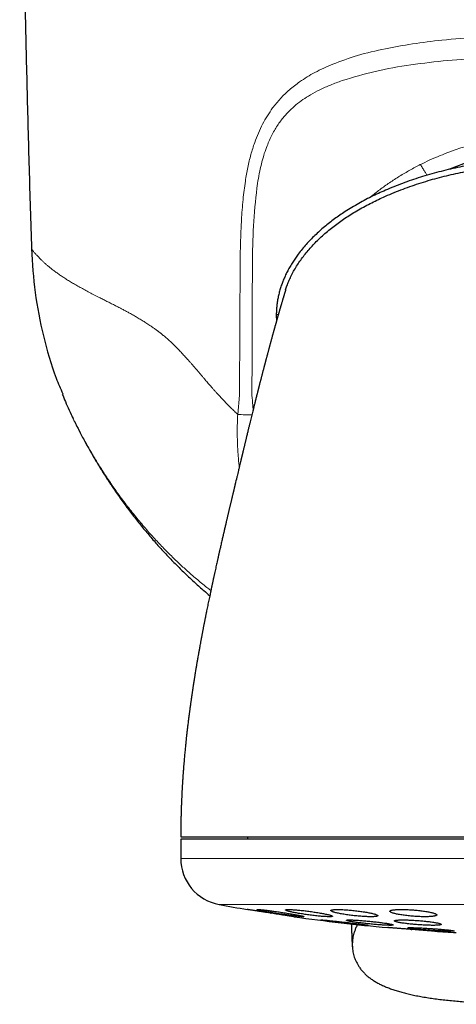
# Model space of a CAD drawing. Header units: millimetres. Extents: x 8 to 775, y 12 to 733.
# Tile 21 of 74: x 416 to 434, y 293 to 335. Entities that reach past the tile are written whole.
import ezdxf

# ---------------------------------------------------------------- set-up
doc = ezdxf.new("R2010")
doc.units = ezdxf.units.MM

msp = doc.modelspace()

# ---------------------------------------------------------------- linework, layer by layer
at = {"color": 252, "linetype": 'Continuous', "lineweight": 0}
for p, q in [((425.18, 318.861), (425.207, 324.656)), ((426.749, 322.298), (426.835, 322.297)), ((425.105, 318.041), (425.18, 318.861)), ((418.085, 317.861), (418.102, 317.828)), ((422.675, 299.106), (454.675, 299.106)), ((424.314, 297.139), (438.675, 297.139))]:
    msp.add_line(p, q, dxfattribs=at)
at = {"color": 7, "linetype": 'Continuous', "lineweight": 30}
for p, q in [((426.749, 322.298), (426.751, 321.999)), ((422.675, 299.932), (422.675, 299.106)), ((454.675, 299.932), (422.675, 299.932)), ((425.525, 300.032), (425.525, 299.932)), ((426.5, 296.776), (426.532, 296.771)), ((428.651, 296.482), (428.651, 296.482)), ((431.786, 296.443), (431.785, 296.443)), ((432.5, 296.079), (432.532, 296.076))]:
    msp.add_line(p, q, dxfattribs=at)
for centre, radius, start, end in [((438.807, 317.842), 11.628, 64.2094, 113.6576), ((424.675, 299.106), 2, 180, 259.6013), ((438.675, 375.396), 79.564, 259.60133, 260.47734), ((438.675, 375.396), 79.564, 261.9336, 264.83484), ((438.675, 375.396), 79.564, 266.27849, 266.93802)]:
    msp.add_arc(centre, radius, start, end, dxfattribs=at)
for points, knots in [([(415.807, 356.342), (415.809, 355.176), (415.812, 352.843), (415.833, 349.344), (415.865, 345.845), (415.91, 342.345), (415.966, 338.867), (416.035, 335.41), (416.114, 331.974), (416.205, 328.538), (416.275, 326.247), (416.311, 325.102)], [0, 0, 0, 0, 0.1119894, 0.223983, 0.3359802, 0.4479803, 0.5599826, 0.6699864, 0.779991, 0.8899957, 1, 1, 1, 1]), ([(438.645, 328.994), (438.505, 328.993), (438.227, 328.992), (437.811, 328.979), (437.397, 328.958), (436.984, 328.929), (436.576, 328.892), (436.172, 328.847), (435.773, 328.795), (435.375, 328.735), (434.976, 328.666), (434.577, 328.589), (434.177, 328.502), (433.778, 328.406), (433.382, 328.3), (432.991, 328.186), (432.606, 328.062), (432.228, 327.93), (431.855, 327.788), (431.505, 327.644), (431.177, 327.5), (430.87, 327.356), (430.567, 327.204), (430.267, 327.042), (429.971, 326.87), (429.7, 326.701), (429.453, 326.537), (429.231, 326.379), (429.014, 326.214), (428.801, 326.042), (428.594, 325.861), (428.394, 325.676), (428.204, 325.485), (428.023, 325.29), (427.85, 325.088), (427.698, 324.893), (427.563, 324.707), (427.447, 324.532), (427.336, 324.35), (427.236, 324.169), (427.146, 323.987), (427.066, 323.807), (426.994, 323.624), (426.931, 323.44), (426.877, 323.252), (426.831, 323.063), (426.795, 322.872), (426.77, 322.68), (426.753, 322.488), (426.75, 322.361), (426.749, 322.298)], [0, 0, 0, 0, 0.027703, 0.0553, 0.082811, 0.110259, 0.137663, 0.164555, 0.191443, 0.218343, 0.245275, 0.272748, 0.300293, 0.327941, 0.355686, 0.383452, 0.410665, 0.437829, 0.464962, 0.492081, 0.515101, 0.538152, 0.561255, 0.584434, 0.607715, 0.631118, 0.649552, 0.667995, 0.686424, 0.704866, 0.723348, 0.741896, 0.759679, 0.777449, 0.795165, 0.812867, 0.826794, 0.840767, 0.854817, 0.868985, 0.882009, 0.895098, 0.908135, 0.921134, 0.934147, 0.947234, 0.960405, 0.973623, 0.986814, 1, 1, 1, 1]), ([(427.148, 323.351), (427.166, 323.407), (427.206, 323.532), (427.28, 323.722), (427.374, 323.93), (427.484, 324.144), (427.612, 324.361), (427.751, 324.573), (427.901, 324.778), (428.06, 324.978), (428.228, 325.172), (428.411, 325.366), (428.608, 325.56), (428.821, 325.753), (429.04, 325.939), (429.267, 326.116), (429.5, 326.286), (429.738, 326.449), (429.99, 326.61), (430.256, 326.768), (430.535, 326.923), (430.819, 327.071), (431.107, 327.211), (431.425, 327.356), (431.774, 327.505), (432.154, 327.654), (432.538, 327.792), (432.926, 327.921), (433.317, 328.039), (433.709, 328.147), (434.103, 328.245), (434.5, 328.334), (434.919, 328.418), (435.361, 328.496), (435.825, 328.566), (436.291, 328.626), (436.76, 328.674), (437.231, 328.712), (437.702, 328.739), (438.174, 328.756), (438.488, 328.758), (438.645, 328.759)], [0, 0, 0, 0, 0.013134, 0.029242, 0.045472, 0.064119, 0.082869, 0.101721, 0.120665, 0.139683, 0.15875, 0.177834, 0.199195, 0.220554, 0.241926, 0.263326, 0.284763, 0.306243, 0.327768, 0.351496, 0.375272, 0.399087, 0.422927, 0.446777, 0.477125, 0.507483, 0.537874, 0.568321, 0.598843, 0.628912, 0.659088, 0.689386, 0.719819, 0.754571, 0.789476, 0.824497, 0.859596, 0.894735, 0.929874, 0.964976, 1, 1, 1, 1]), ([(416.311, 325.102), (416.349, 324.479), (416.425, 323.229), (416.797, 321.384), (417.2, 319.937), (417.546, 319.14), (417.643, 318.918)], [0, 0, 0, 0, 0.294211, 0.59003, 0.88585, 1, 1, 1, 1]), ([(427.147, 323.351), (427.147, 323.351), (427.146, 323.349), (427.145, 323.345), (427.144, 323.34), (427.142, 323.334), (427.139, 323.327), (427.137, 323.319), (427.134, 323.309), (427.131, 323.299), (427.127, 323.288), (427.124, 323.278), (427.121, 323.268), (427.118, 323.258), (427.115, 323.249), (427.113, 323.24), (427.11, 323.232), (427.108, 323.224), (427.105, 323.217), (427.103, 323.207), (427.099, 323.196), (427.094, 323.18), (427.089, 323.162), (427.083, 323.143), (427.077, 323.123), (427.071, 323.104), (427.066, 323.085), (427.06, 323.065), (427.053, 323.044), (427.046, 323.019), (427.038, 322.992), (427.029, 322.963), (427.02, 322.932), (427.008, 322.893), (426.995, 322.846), (426.982, 322.803), (426.973, 322.772), (426.968, 322.755), (426.963, 322.739), (426.959, 322.724), (426.955, 322.71), (426.95, 322.696), (426.946, 322.681), (426.941, 322.663), (426.935, 322.645), (426.929, 322.624), (426.923, 322.602), (426.916, 322.579), (426.91, 322.556), (426.903, 322.533), (426.896, 322.508), (426.888, 322.482), (426.881, 322.456), (426.873, 322.429), (426.866, 322.404), (426.859, 322.38), (426.852, 322.356), (426.844, 322.33), (426.835, 322.298), (426.825, 322.261), (426.813, 322.219), (426.801, 322.179), (426.791, 322.142), (426.781, 322.107), (426.771, 322.072), (426.761, 322.036), (426.752, 322.003), (426.744, 321.975), (426.737, 321.95), (426.73, 321.926), (426.723, 321.9), (426.714, 321.869), (426.704, 321.835), (426.694, 321.799), (426.685, 321.766), (426.676, 321.734), (426.667, 321.701), (426.657, 321.664), (426.646, 321.627), (426.636, 321.589), (426.626, 321.553), (426.616, 321.518), (426.607, 321.484), (426.598, 321.452), (426.589, 321.419), (426.579, 321.384), (426.569, 321.345), (426.558, 321.304), (426.547, 321.263), (426.536, 321.224), (426.526, 321.188), (426.517, 321.154), (426.508, 321.122), (426.5, 321.092), (426.492, 321.062), (426.483, 321.029), (426.473, 320.994), (426.464, 320.958), (426.454, 320.923), (426.444, 320.887), (426.433, 320.844), (426.42, 320.794), (426.405, 320.739), (426.391, 320.688), (426.379, 320.642), (426.367, 320.6), (426.357, 320.559), (426.345, 320.516), (426.333, 320.471), (426.321, 320.425), (426.311, 320.386), (426.302, 320.353), (426.294, 320.324), (426.286, 320.294), (426.278, 320.263), (426.27, 320.233), (426.263, 320.207), (426.257, 320.183), (426.251, 320.16), (426.245, 320.135), (426.237, 320.107), (426.229, 320.075), (426.22, 320.042), (426.211, 320.007), (426.202, 319.971), (426.192, 319.932), (426.18, 319.89), (426.168, 319.843), (426.156, 319.794), (426.144, 319.748), (426.132, 319.705), (426.122, 319.663), (426.11, 319.618), (426.098, 319.57), (426.085, 319.521), (426.072, 319.472), (426.059, 319.421), (426.046, 319.37), (426.035, 319.326), (426.025, 319.289), (426.017, 319.258), (426.009, 319.224), (426, 319.188), (425.99, 319.151), (425.982, 319.117), (425.974, 319.089), (425.968, 319.065), (425.962, 319.041), (425.955, 319.014), (425.946, 318.978), (425.935, 318.935), (425.923, 318.887), (425.911, 318.84), (425.9, 318.796), (425.889, 318.75), (425.877, 318.705), (425.866, 318.659), (425.855, 318.617), (425.846, 318.578), (425.836, 318.541), (425.827, 318.502), (425.817, 318.464), (425.808, 318.429), (425.801, 318.401), (425.795, 318.374), (425.78, 318.316), (425.76, 318.233), (425.732, 318.12), (425.704, 318.008), (425.676, 317.894), (425.647, 317.777), (425.624, 317.681), (425.603, 317.596), (425.587, 317.531), (425.571, 317.466), (425.556, 317.4), (425.539, 317.332), (425.522, 317.26), (425.503, 317.182), (425.486, 317.113), (425.471, 317.049), (425.458, 316.994), (425.445, 316.942), (425.432, 316.889), (425.418, 316.829), (425.405, 316.773), (425.392, 316.72), (425.382, 316.678), (425.372, 316.638), (425.362, 316.595), (425.351, 316.55), (425.342, 316.512), (425.335, 316.482), (425.329, 316.458), (425.323, 316.432), (425.316, 316.404), (425.31, 316.377), (425.303, 316.35), (425.297, 316.322), (425.289, 316.291), (425.282, 316.26), (425.275, 316.232), (425.268, 316.204), (425.261, 316.174), (425.254, 316.143), (425.247, 316.114), (425.24, 316.085), (425.232, 316.054), (425.218, 315.993), (425.196, 315.903), (425.167, 315.78), (425.136, 315.652), (425.106, 315.526), (425.076, 315.402), (425.046, 315.277), (425.023, 315.182), (425.009, 315.12), (425.001, 315.09), (424.995, 315.061), (424.988, 315.035), (424.982, 315.009), (424.975, 314.979), (424.968, 314.949), (424.961, 314.92), (424.954, 314.891), (424.946, 314.86), (424.939, 314.828), (424.932, 314.799), (424.925, 314.769), (424.918, 314.74), (424.911, 314.712), (424.906, 314.691), (424.902, 314.672), (424.894, 314.642), (424.885, 314.602), (424.873, 314.551), (424.861, 314.503), (424.85, 314.454), (424.838, 314.404), (424.826, 314.355), (424.813, 314.299), (424.8, 314.245), (424.786, 314.185), (424.772, 314.127), (424.758, 314.068), (424.745, 314.01), (424.731, 313.951), (424.717, 313.891), (424.704, 313.837), (424.692, 313.786), (424.681, 313.739), (424.67, 313.692), (424.659, 313.647), (424.649, 313.602), (424.638, 313.555), (424.624, 313.496), (424.609, 313.431), (424.591, 313.354), (424.573, 313.278), (424.555, 313.201), (424.539, 313.133), (424.525, 313.073), (424.514, 313.023), (424.502, 312.972), (424.49, 312.919), (424.478, 312.869), (424.464, 312.809), (424.447, 312.735), (424.426, 312.644), (424.405, 312.549), (424.383, 312.456), (424.364, 312.37), (424.347, 312.298), (424.333, 312.233), (424.319, 312.172), (424.304, 312.108), (424.29, 312.043), (424.276, 311.984), (424.264, 311.931), (424.254, 311.885), (424.245, 311.843), (424.236, 311.802), (424.213, 311.7), (424.177, 311.537), (424.141, 311.374), (424.118, 311.271), (424.109, 311.227), (424.099, 311.185), (424.09, 311.142), (424.08, 311.095), (424.069, 311.047), (424.059, 310.998), (424.048, 310.949), (424.036, 310.895), (424.024, 310.837), (424.011, 310.776), (423.997, 310.712), (423.984, 310.649), (423.971, 310.59), (423.96, 310.539), (423.951, 310.493), (423.942, 310.45), (423.932, 310.406), (423.917, 310.333), (423.896, 310.236), (423.872, 310.117), (423.848, 310.001), (423.824, 309.886), (423.801, 309.772), (423.78, 309.667), (423.763, 309.587), (423.751, 309.526), (423.741, 309.475), (423.73, 309.418), (423.718, 309.36), (423.707, 309.305), (423.697, 309.253), (423.687, 309.202), (423.676, 309.147), (423.664, 309.086), (423.651, 309.018), (423.637, 308.949), (423.625, 308.882), (423.614, 308.825), (423.605, 308.779), (423.597, 308.737), (423.588, 308.691), (423.578, 308.638), (423.567, 308.581), (423.555, 308.516), (423.542, 308.446), (423.529, 308.374), (423.516, 308.307), (423.502, 308.227), (423.481, 308.114), (423.456, 307.974), (423.43, 307.829), (423.405, 307.686), (423.38, 307.54), (423.354, 307.39), (423.333, 307.268), (423.317, 307.168), (423.303, 307.084), (423.288, 306.995), (423.276, 306.917), (423.266, 306.855), (423.259, 306.811), (423.252, 306.772), (423.247, 306.74), (423.243, 306.711), (423.238, 306.684), (423.234, 306.656), (423.229, 306.625), (423.224, 306.589), (423.217, 306.549), (423.21, 306.503), (423.203, 306.457), (423.196, 306.414), (423.191, 306.381), (423.187, 306.353), (423.183, 306.327), (423.179, 306.299), (423.174, 306.267), (423.169, 306.23), (423.162, 306.188), (423.155, 306.141), (423.148, 306.092), (423.141, 306.044), (423.135, 306.001), (423.13, 305.968), (423.127, 305.943), (423.123, 305.921), (423.12, 305.898), (423.117, 305.873), (423.111, 305.836), (423.104, 305.785), (423.095, 305.718), (423.084, 305.643), (423.073, 305.559), (423.063, 305.486), (423.055, 305.426), (423.049, 305.379), (423.042, 305.331), (423.036, 305.283), (423.03, 305.237), (423.025, 305.198), (423.021, 305.168), (423.018, 305.145), (423.015, 305.123), (423.012, 305.098), (423.008, 305.066), (423.003, 305.028), (422.996, 304.966), (422.986, 304.885), (422.974, 304.789), (422.963, 304.7), (422.954, 304.619), (422.945, 304.538), (422.936, 304.46), (422.927, 304.385), (422.92, 304.318), (422.913, 304.259), (422.908, 304.206), (422.902, 304.155), (422.896, 304.097), (422.889, 304.029), (422.881, 303.949), (422.872, 303.859), (422.862, 303.76), (422.852, 303.651), (422.841, 303.538), (422.83, 303.42), (422.82, 303.299), (422.811, 303.195), (422.804, 303.112), (422.799, 303.055), (422.795, 303.004), (422.792, 302.961), (422.789, 302.917), (422.786, 302.876), (422.782, 302.827), (422.778, 302.771), (422.773, 302.706), (422.768, 302.64), (422.764, 302.579), (422.76, 302.523), (422.757, 302.476), (422.755, 302.436), (422.752, 302.399), (422.75, 302.358), (422.747, 302.309), (422.743, 302.253), (422.739, 302.188), (422.735, 302.116), (422.73, 302.026), (422.724, 301.916), (422.718, 301.783), (422.711, 301.636), (422.704, 301.476), (422.698, 301.301), (422.692, 301.116), (422.686, 300.921), (422.682, 300.717), (422.678, 300.5), (422.676, 300.271), (422.676, 300.113), (422.675, 300.032)], [0, 0, 0, 0, 0.006411, 0.012546, 0.018408, 0.023997, 0.029315, 0.034366, 0.039976, 0.045219, 0.050095, 0.054609, 0.058334, 0.061772, 0.064924, 0.067793, 0.070378, 0.07268, 0.074701, 0.076449, 0.080008, 0.083867, 0.088024, 0.092478, 0.096882, 0.100914, 0.104576, 0.10823, 0.112265, 0.116677, 0.121466, 0.126468, 0.131503, 0.136569, 0.144437, 0.15241, 0.154893, 0.157189, 0.159283, 0.161176, 0.16294, 0.16471, 0.166678, 0.168843, 0.171201, 0.173554, 0.176456, 0.179154, 0.181649, 0.184299, 0.187083, 0.19, 0.193012, 0.195883, 0.198573, 0.201085, 0.203488, 0.206112, 0.208999, 0.213096, 0.217202, 0.221274, 0.224422, 0.227634, 0.23091, 0.234225, 0.237332, 0.239582, 0.241665, 0.243701, 0.245905, 0.248281, 0.251519, 0.254519, 0.257146, 0.259549, 0.262197, 0.2651, 0.268154, 0.271028, 0.273856, 0.276489, 0.278945, 0.281329, 0.283685, 0.286231, 0.289018, 0.292034, 0.294923, 0.297678, 0.30021, 0.302494, 0.304719, 0.306626, 0.308567, 0.310737, 0.313276, 0.315529, 0.31786, 0.320157, 0.322403, 0.32616, 0.329587, 0.332751, 0.335706, 0.338095, 0.340506, 0.343052, 0.345846, 0.348582, 0.351135, 0.352702, 0.354375, 0.356152, 0.357995, 0.359685, 0.36119, 0.36251, 0.363736, 0.365067, 0.366655, 0.368496, 0.370382, 0.372135, 0.374245, 0.376311, 0.378381, 0.381153, 0.383789, 0.386242, 0.388491, 0.390564, 0.392822, 0.395447, 0.398015, 0.400391, 0.402932, 0.405622, 0.408148, 0.409563, 0.411085, 0.412744, 0.414538, 0.41643, 0.418114, 0.41945, 0.420541, 0.421595, 0.422873, 0.424376, 0.426805, 0.429028, 0.43115, 0.433371, 0.435292, 0.437458, 0.439679, 0.441621, 0.443279, 0.444899, 0.446685, 0.448624, 0.450045, 0.451288, 0.452393, 0.453676, 0.458973, 0.463401, 0.468461, 0.473515, 0.477939, 0.483229, 0.485634, 0.488392, 0.491301, 0.493641, 0.496425, 0.499581, 0.502349, 0.505684, 0.507867, 0.509801, 0.511925, 0.513772, 0.515595, 0.517904, 0.51949, 0.520866, 0.52212, 0.523568, 0.525217, 0.526623, 0.527377, 0.528154, 0.529005, 0.529964, 0.530934, 0.531721, 0.532624, 0.533715, 0.534806, 0.535664, 0.536498, 0.537574, 0.53869, 0.539563, 0.540411, 0.541527, 0.542619, 0.546351, 0.55035, 0.554623, 0.55869, 0.562503, 0.56662, 0.570651, 0.571503, 0.572518, 0.573487, 0.574242, 0.575026, 0.575948, 0.577041, 0.577897, 0.578708, 0.579755, 0.580844, 0.581695, 0.582519, 0.583605, 0.584472, 0.5851, 0.585565, 0.58623, 0.587996, 0.589303, 0.590964, 0.592465, 0.593848, 0.595596, 0.597042, 0.599017, 0.600671, 0.602598, 0.604318, 0.606148, 0.607965, 0.609708, 0.611613, 0.612917, 0.614383, 0.615932, 0.61718, 0.618504, 0.62009, 0.621462, 0.623795, 0.62605, 0.628394, 0.63067, 0.633041, 0.634479, 0.636074, 0.637553, 0.639107, 0.64078, 0.642035, 0.644544, 0.647321, 0.650159, 0.653016, 0.655589, 0.657814, 0.65945, 0.661325, 0.663214, 0.665109, 0.66703, 0.668457, 0.669783, 0.671006, 0.672145, 0.673458, 0.679938, 0.686394, 0.687704, 0.688968, 0.69015, 0.691367, 0.692752, 0.694242, 0.695537, 0.696991, 0.698506, 0.700179, 0.702014, 0.703813, 0.705729, 0.707436, 0.708889, 0.710175, 0.711336, 0.71259, 0.714005, 0.717596, 0.720957, 0.724237, 0.727496, 0.730776, 0.733989, 0.736453, 0.737672, 0.739119, 0.740834, 0.742547, 0.744049, 0.745492, 0.746939, 0.748387, 0.750201, 0.752083, 0.754164, 0.756088, 0.757753, 0.758941, 0.760023, 0.761312, 0.762826, 0.764454, 0.766176, 0.768286, 0.77034, 0.772271, 0.773923, 0.777111, 0.781761, 0.785727, 0.789286, 0.793716, 0.797932, 0.801838, 0.803994, 0.806273, 0.808848, 0.811429, 0.812755, 0.814011, 0.815094, 0.816004, 0.816739, 0.817475, 0.818224, 0.819081, 0.820068, 0.821194, 0.822461, 0.823851, 0.825081, 0.825977, 0.826662, 0.827357, 0.828141, 0.829014, 0.829961, 0.831218, 0.832532, 0.833901, 0.835299, 0.836492, 0.837424, 0.838064, 0.83861, 0.839235, 0.839939, 0.840723, 0.84232, 0.844171, 0.84626, 0.848562, 0.851076, 0.852308, 0.853586, 0.85491, 0.856278, 0.857607, 0.858689, 0.859516, 0.860051, 0.86059, 0.861299, 0.862177, 0.863224, 0.86444, 0.867271, 0.869915, 0.872362, 0.87461, 0.876661, 0.87899, 0.881053, 0.882889, 0.884497, 0.885882, 0.887253, 0.888723, 0.89066, 0.892855, 0.895308, 0.898022, 0.901009, 0.904272, 0.907371, 0.910683, 0.91421, 0.915928, 0.917501, 0.918885, 0.920081, 0.921089, 0.922432, 0.923446, 0.925149, 0.927006, 0.928823, 0.930519, 0.932049, 0.933413, 0.934369, 0.935297, 0.936423, 0.937759, 0.939307, 0.941067, 0.943039, 0.945224, 0.948468, 0.952091, 0.956095, 0.960482, 0.965253, 0.97041, 0.975628, 0.981193, 0.987108, 0.993376, 1, 1, 1, 1]), ([(417.622, 318.909), (417.665, 318.802), (417.76, 318.572), (417.915, 318.222), (418.029, 317.98), (418.086, 317.859)], [0, 0, 0, 0, 0.300674, 0.650533, 1, 1, 1, 1]), ([(418.035, 317.967), (418.045, 317.945), (418.066, 317.901), (418.086, 317.86), (418.096, 317.84)], [0, 0, 0, 0, 0.510264, 1, 1, 1, 1]), ([(418.154, 317.724), (418.196, 317.637), (418.314, 317.394), (418.519, 317.004), (418.767, 316.552), (419.023, 316.108), (419.288, 315.672), (419.561, 315.244), (419.852, 314.809), (420.161, 314.369), (420.49, 313.924), (420.829, 313.488), (421.177, 313.061), (421.524, 312.656), (421.869, 312.271), (422.211, 311.906), (422.561, 311.549), (422.92, 311.2), (423.286, 310.858), (423.617, 310.561), (423.829, 310.382), (423.912, 310.311)], [0, 0, 0, 0, 0.030731, 0.085587, 0.140117, 0.194356, 0.248333, 0.302078, 0.355619, 0.41431, 0.472821, 0.531188, 0.589445, 0.647628, 0.700485, 0.753336, 0.806206, 0.859121, 0.91211, 0.965197, 1, 1, 1, 1]), ([(422.677, 300.032), (422.676, 300.032), (422.676, 300.032), (422.688, 300.032), (422.715, 300.032), (422.755, 300.032), (422.809, 300.032), (422.876, 300.032), (422.956, 300.032), (423.049, 300.032), (423.156, 300.032), (423.275, 300.032), (423.365, 300.032), (423.41, 300.032)], [0, 0, 0, 0, 0.046646, 0.141976, 0.23754, 0.333141, 0.428498, 0.52369, 0.618798, 0.713903, 0.809085, 0.904424, 1, 1, 1, 1]), ([(423.41, 300.032), (423.46, 300.032), (423.558, 300.032), (423.723, 300.032), (423.901, 300.032), (424.092, 300.032), (424.296, 300.032), (424.509, 300.032), (424.73, 300.032), (424.958, 300.032), (425.196, 300.032), (425.446, 300.032), (425.711, 300.032), (425.993, 300.032), (426.292, 300.032), (426.601, 300.032), (426.921, 300.032), (427.253, 300.032), (427.588, 300.032), (427.926, 300.032), (428.265, 300.032), (428.613, 300.032), (428.969, 300.032), (429.34, 300.032), (429.727, 300.032), (430.129, 300.032), (430.539, 300.032), (430.956, 300.032), (431.38, 300.032), (431.803, 300.032), (432.223, 300.032), (432.64, 300.032), (433.061, 300.032), (433.487, 300.032), (433.927, 300.032), (434.379, 300.032), (434.843, 300.032), (435.311, 300.032), (435.781, 300.032), (436.255, 300.032), (436.722, 300.032), (437.182, 300.032), (437.633, 300.032), (438.085, 300.032), (438.537, 300.032), (438.839, 300.032), (438.99, 300.032)], [0, 0, 0, 0, 0.023363, 0.046689, 0.069999, 0.093313, 0.116654, 0.140027, 0.162034, 0.184017, 0.205994, 0.227982, 0.25, 0.273367, 0.296695, 0.320005, 0.343318, 0.366655, 0.390027, 0.412034, 0.434017, 0.455994, 0.477982, 0.5, 0.523367, 0.546695, 0.570005, 0.593318, 0.616655, 0.640027, 0.662034, 0.684017, 0.705994, 0.727982, 0.75, 0.773367, 0.796695, 0.820005, 0.843318, 0.866655, 0.890024, 0.912028, 0.93401, 0.955988, 0.977978, 1, 1, 1, 1]), ([(426.512, 296.774), (426.484, 296.778), (426.428, 296.787), (426.344, 296.8), (426.26, 296.813), (426.178, 296.826), (426.099, 296.838), (426.023, 296.85), (425.95, 296.861), (425.881, 296.871), (425.818, 296.881), (425.759, 296.89), (425.705, 296.899), (425.658, 296.906), (425.617, 296.913), (425.582, 296.918), (425.554, 296.922), (425.533, 296.926), (425.519, 296.928), (425.512, 296.929), (425.512, 296.929), (425.512, 296.929)], [0, 0, 0, 0, 0.0537171, 0.1074341, 0.1627057, 0.217977, 0.2716966, 0.325416, 0.3807128, 0.4360092, 0.4894275, 0.5428453, 0.5978508, 0.6528558, 0.7056696, 0.7584831, 0.8128639, 0.8672445, 0.9195088, 0.971773, 1, 1, 1, 1]), ([(426.926, 296.814), (426.888, 296.82), (426.813, 296.831), (426.702, 296.847), (426.593, 296.862), (426.488, 296.876), (426.389, 296.888), (426.297, 296.899), (426.213, 296.909), (426.138, 296.917), (426.073, 296.923), (426.02, 296.927), (425.978, 296.929), (425.947, 296.929), (425.93, 296.927), (425.924, 296.924), (425.931, 296.918), (425.95, 296.911), (425.981, 296.902), (426.024, 296.891), (426.078, 296.879), (426.142, 296.866), (426.217, 296.852), (426.3, 296.836), (426.392, 296.82), (426.49, 296.803), (426.595, 296.786), (426.704, 296.768), (426.816, 296.75), (426.93, 296.733), (427.043, 296.717), (427.156, 296.701), (427.265, 296.686), (427.37, 296.672), (427.469, 296.659), (427.561, 296.648), (427.645, 296.639), (427.719, 296.631), (427.783, 296.625), (427.835, 296.621), (427.877, 296.619), (427.906, 296.619), (427.923, 296.621), (427.928, 296.625), (427.92, 296.63), (427.9, 296.638), (427.869, 296.647), (427.825, 296.657), (427.77, 296.669), (427.705, 296.683), (427.63, 296.697), (427.546, 296.713), (427.454, 296.729), (427.355, 296.746), (427.25, 296.763), (427.143, 296.781), (427.034, 296.798), (426.962, 296.809), (426.926, 296.814)], [0, 0, 0, 0, 0.018035, 0.036127, 0.054162, 0.072204, 0.090304, 0.108345, 0.126243, 0.144199, 0.162096, 0.179792, 0.197546, 0.215243, 0.232821, 0.250456, 0.268034, 0.285626, 0.303273, 0.320866, 0.338595, 0.356379, 0.374109, 0.392041, 0.410029, 0.427961, 0.446075, 0.464245, 0.482359, 0.500553, 0.518805, 0.536999, 0.555134, 0.573328, 0.591462, 0.609424, 0.627445, 0.645407, 0.663161, 0.680972, 0.698726, 0.716329, 0.733989, 0.751593, 0.769167, 0.786797, 0.804372, 0.822048, 0.83978, 0.857457, 0.875322, 0.893243, 0.91111, 0.929172, 0.947292, 0.965355, 0.982678, 1, 1, 1, 1]), ([(428.141, 296.851), (428.104, 296.856), (428.029, 296.866), (427.918, 296.879), (427.81, 296.892), (427.706, 296.902), (427.607, 296.911), (427.515, 296.918), (427.431, 296.924), (427.356, 296.927), (427.292, 296.929), (427.238, 296.929), (427.195, 296.926), (427.164, 296.922), (427.146, 296.916), (427.139, 296.908), (427.145, 296.899), (427.163, 296.888), (427.194, 296.876), (427.235, 296.862), (427.289, 296.847), (427.353, 296.832), (427.428, 296.815), (427.511, 296.798), (427.603, 296.781), (427.702, 296.763), (427.807, 296.746), (427.916, 296.729), (428.029, 296.712), (428.143, 296.696), (428.257, 296.682), (428.369, 296.668), (428.478, 296.656), (428.583, 296.645), (428.682, 296.636), (428.773, 296.629), (428.856, 296.624), (428.931, 296.621), (428.995, 296.619), (429.048, 296.62), (429.09, 296.622), (429.12, 296.626), (429.137, 296.632), (429.143, 296.64), (429.137, 296.65), (429.118, 296.661), (429.087, 296.673), (429.044, 296.687), (428.99, 296.702), (428.925, 296.717), (428.85, 296.734), (428.765, 296.751), (428.673, 296.768), (428.574, 296.786), (428.468, 296.803), (428.36, 296.82), (428.251, 296.836), (428.178, 296.846), (428.141, 296.851)], [0, 0, 0, 0, 0.017883, 0.035822, 0.053704, 0.071595, 0.089543, 0.107432, 0.125172, 0.14297, 0.16071, 0.178305, 0.195957, 0.213553, 0.231129, 0.248761, 0.266337, 0.284024, 0.301767, 0.319455, 0.337337, 0.355274, 0.373157, 0.391233, 0.409367, 0.427443, 0.445631, 0.463875, 0.482062, 0.500224, 0.518444, 0.536605, 0.554616, 0.572685, 0.590694, 0.608496, 0.626356, 0.644158, 0.661788, 0.679475, 0.697105, 0.714673, 0.732298, 0.749867, 0.767509, 0.785205, 0.802847, 0.820663, 0.838535, 0.856352, 0.874371, 0.892448, 0.910468, 0.928632, 0.946855, 0.965019, 0.98251, 1, 1, 1, 1]), ([(430.074, 296.883), (430.037, 296.887), (429.963, 296.895), (429.852, 296.905), (429.745, 296.914), (429.641, 296.92), (429.543, 296.925), (429.451, 296.928), (429.367, 296.929), (429.293, 296.928), (429.228, 296.925), (429.174, 296.921), (429.131, 296.914), (429.099, 296.906), (429.08, 296.896), (429.072, 296.885), (429.077, 296.872), (429.095, 296.858), (429.125, 296.843), (429.166, 296.827), (429.22, 296.81), (429.284, 296.793), (429.359, 296.775), (429.443, 296.758), (429.535, 296.741), (429.634, 296.724), (429.74, 296.707), (429.849, 296.692), (429.961, 296.677), (430.075, 296.664), (430.189, 296.653), (430.301, 296.642), (430.409, 296.634), (430.514, 296.627), (430.612, 296.623), (430.703, 296.62), (430.786, 296.619), (430.86, 296.62), (430.924, 296.623), (430.978, 296.628), (431.02, 296.634), (431.051, 296.643), (431.07, 296.653), (431.076, 296.664), (431.07, 296.677), (431.052, 296.691), (431.022, 296.706), (430.979, 296.722), (430.925, 296.739), (430.86, 296.756), (430.785, 296.774), (430.7, 296.791), (430.607, 296.808), (430.508, 296.825), (430.402, 296.842), (430.294, 296.857), (430.184, 296.871), (430.111, 296.879), (430.074, 296.883)], [0, 0, 0, 0, 0.01773, 0.035517, 0.053246, 0.070982, 0.088776, 0.106512, 0.124131, 0.141808, 0.159427, 0.176995, 0.194619, 0.212188, 0.229839, 0.247546, 0.265198, 0.28303, 0.300918, 0.318752, 0.336787, 0.354879, 0.372915, 0.391087, 0.409317, 0.427489, 0.44567, 0.463909, 0.482088, 0.500143, 0.518256, 0.53631, 0.554161, 0.57207, 0.58992, 0.607583, 0.625303, 0.642965, 0.660536, 0.678163, 0.695735, 0.713348, 0.731016, 0.74863, 0.766399, 0.784224, 0.801994, 0.819968, 0.837998, 0.855972, 0.874112, 0.89231, 0.91045, 0.928644, 0.946896, 0.965088, 0.982544, 1, 1, 1, 1]), ([(432.593, 296.908), (432.556, 296.911), (432.482, 296.916), (432.372, 296.922), (432.265, 296.926), (432.162, 296.929), (432.064, 296.929), (431.973, 296.927), (431.889, 296.924), (431.815, 296.919), (431.749, 296.912), (431.695, 296.903), (431.651, 296.893), (431.619, 296.881), (431.599, 296.868), (431.592, 296.853), (431.596, 296.838), (431.614, 296.822), (431.644, 296.805), (431.685, 296.787), (431.739, 296.77), (431.804, 296.752), (431.879, 296.735), (431.963, 296.718), (432.056, 296.702), (432.156, 296.687), (432.261, 296.673), (432.37, 296.66), (432.482, 296.649), (432.596, 296.64), (432.709, 296.632), (432.82, 296.626), (432.928, 296.622), (433.031, 296.619), (433.129, 296.619), (433.22, 296.621), (433.303, 296.624), (433.377, 296.63), (433.441, 296.637), (433.495, 296.646), (433.538, 296.656), (433.569, 296.668), (433.589, 296.681), (433.596, 296.696), (433.59, 296.711), (433.572, 296.727), (433.541, 296.744), (433.498, 296.762), (433.444, 296.779), (433.379, 296.797), (433.303, 296.814), (433.218, 296.831), (433.125, 296.847), (433.025, 296.862), (432.919, 296.876), (432.811, 296.888), (432.702, 296.899), (432.63, 296.905), (432.593, 296.908)], [0, 0, 0, 0, 0.017619, 0.035293, 0.052911, 0.070533, 0.088211, 0.105833, 0.1234, 0.141024, 0.158592, 0.176214, 0.193891, 0.211513, 0.229299, 0.247141, 0.264928, 0.28292, 0.300969, 0.318961, 0.337112, 0.355321, 0.373472, 0.391663, 0.409913, 0.428103, 0.446196, 0.464347, 0.482439, 0.500339, 0.518296, 0.536195, 0.553895, 0.571651, 0.58935, 0.606931, 0.624568, 0.642148, 0.65974, 0.677388, 0.694981, 0.712707, 0.730489, 0.748216, 0.766144, 0.784128, 0.802056, 0.820166, 0.838333, 0.856443, 0.874637, 0.892889, 0.911082, 0.92922, 0.947417, 0.965554, 0.982777, 1, 1, 1, 1]), ([(427.511, 296.619), (427.511, 296.619), (427.512, 296.619), (427.507, 296.62), (427.495, 296.622), (427.476, 296.625), (427.451, 296.629), (427.419, 296.634), (427.38, 296.64), (427.336, 296.646), (427.286, 296.654), (427.23, 296.663), (427.17, 296.672), (427.104, 296.682), (427.035, 296.693), (426.961, 296.704), (426.885, 296.716), (426.805, 296.728), (426.716, 296.742), (426.618, 296.757), (426.547, 296.768), (426.512, 296.774)], [0, 0, 0, 0, 0.013432, 0.065486, 0.11754, 0.171106, 0.224673, 0.276747, 0.328821, 0.382387, 0.435953, 0.488413, 0.540874, 0.594825, 0.648776, 0.701825, 0.754874, 0.809433, 0.863993, 0.931621, 1, 1, 1, 1]), ([(429.651, 296.388), (429.613, 296.392), (429.538, 296.401), (429.427, 296.413), (429.318, 296.425), (429.213, 296.436), (429.115, 296.446), (429.022, 296.456), (428.939, 296.464), (428.864, 296.471), (428.799, 296.476), (428.745, 296.48), (428.703, 296.483), (428.672, 296.484), (428.654, 296.484), (428.649, 296.482), (428.656, 296.479), (428.675, 296.475), (428.707, 296.469), (428.75, 296.462), (428.804, 296.454), (428.87, 296.445), (428.944, 296.434), (429.028, 296.423), (429.12, 296.412), (429.219, 296.399), (429.323, 296.386), (429.432, 296.373), (429.543, 296.36), (429.656, 296.347), (429.77, 296.334), (429.881, 296.322), (429.99, 296.31), (430.094, 296.299), (430.193, 296.289), (430.285, 296.28), (430.368, 296.272), (430.443, 296.265), (430.506, 296.26), (430.56, 296.256), (430.601, 296.253), (430.631, 296.252), (430.648, 296.252), (430.653, 296.254), (430.645, 296.257), (430.625, 296.262), (430.593, 296.267), (430.549, 296.275), (430.493, 296.283), (430.428, 296.292), (430.352, 296.302), (430.268, 296.314), (430.175, 296.325), (430.076, 296.338), (429.972, 296.351), (429.865, 296.363), (429.757, 296.376), (429.686, 296.384), (429.651, 296.388)], [0, 0, 0, 0, 0.017991, 0.036039, 0.054029, 0.072023, 0.090075, 0.108069, 0.125989, 0.143967, 0.161886, 0.179689, 0.197549, 0.215351, 0.233071, 0.250847, 0.268567, 0.286274, 0.304037, 0.321744, 0.339513, 0.357338, 0.375107, 0.392986, 0.410921, 0.428801, 0.44679, 0.464836, 0.482826, 0.500878, 0.518987, 0.537039, 0.555078, 0.573175, 0.591213, 0.609168, 0.62718, 0.645135, 0.662972, 0.680867, 0.698705, 0.716444, 0.734241, 0.75198, 0.769683, 0.787443, 0.805146, 0.822889, 0.840688, 0.858431, 0.876273, 0.894171, 0.912013, 0.92997, 0.947984, 0.965942, 0.982971, 1, 1, 1, 1]), ([(430.739, 296.426), (430.702, 296.43), (430.627, 296.437), (430.516, 296.447), (430.408, 296.456), (430.304, 296.464), (430.205, 296.471), (430.113, 296.476), (430.029, 296.48), (429.955, 296.483), (429.89, 296.484), (429.836, 296.484), (429.793, 296.482), (429.762, 296.479), (429.744, 296.475), (429.737, 296.469), (429.743, 296.462), (429.762, 296.453), (429.793, 296.444), (429.836, 296.434), (429.89, 296.423), (429.955, 296.411), (430.029, 296.398), (430.114, 296.386), (430.206, 296.372), (430.304, 296.359), (430.409, 296.346), (430.518, 296.334), (430.63, 296.321), (430.743, 296.31), (430.857, 296.299), (430.968, 296.289), (431.077, 296.28), (431.181, 296.272), (431.28, 296.265), (431.371, 296.26), (431.454, 296.256), (431.529, 296.253), (431.593, 296.252), (431.646, 296.252), (431.688, 296.254), (431.718, 296.257), (431.736, 296.262), (431.741, 296.268), (431.734, 296.275), (431.715, 296.283), (431.683, 296.293), (431.64, 296.303), (431.585, 296.314), (431.519, 296.326), (431.444, 296.339), (431.359, 296.351), (431.267, 296.364), (431.168, 296.378), (431.063, 296.391), (430.955, 296.403), (430.847, 296.415), (430.775, 296.422), (430.739, 296.426)], [0, 0, 0, 0, 0.017881, 0.035818, 0.053698, 0.071583, 0.089525, 0.107409, 0.125209, 0.143067, 0.160866, 0.178585, 0.19636, 0.214079, 0.231786, 0.24955, 0.267258, 0.285029, 0.302856, 0.320627, 0.338509, 0.356447, 0.374329, 0.39232, 0.410369, 0.42836, 0.446413, 0.464523, 0.482575, 0.500613, 0.518708, 0.536745, 0.554698, 0.572708, 0.59066, 0.608495, 0.626387, 0.644222, 0.66196, 0.679755, 0.697493, 0.715196, 0.732955, 0.750659, 0.768403, 0.786204, 0.803949, 0.821793, 0.839694, 0.857539, 0.875498, 0.893515, 0.911475, 0.929515, 0.947613, 0.965654, 0.982827, 1, 1, 1, 1]), ([(432.785, 296.457), (432.748, 296.46), (432.673, 296.465), (432.563, 296.471), (432.455, 296.477), (432.351, 296.481), (432.253, 296.483), (432.161, 296.484), (432.077, 296.484), (432.003, 296.482), (431.938, 296.479), (431.883, 296.474), (431.84, 296.468), (431.809, 296.461), (431.79, 296.453), (431.783, 296.443), (431.789, 296.433), (431.807, 296.422), (431.838, 296.41), (431.88, 296.397), (431.934, 296.384), (431.999, 296.371), (432.074, 296.358), (432.158, 296.345), (432.251, 296.333), (432.35, 296.32), (432.455, 296.309), (432.564, 296.298), (432.676, 296.288), (432.789, 296.279), (432.902, 296.271), (433.013, 296.264), (433.121, 296.259), (433.225, 296.255), (433.323, 296.253), (433.414, 296.252), (433.498, 296.252), (433.572, 296.254), (433.636, 296.258), (433.69, 296.262), (433.732, 296.268), (433.763, 296.276), (433.781, 296.284), (433.787, 296.294), (433.78, 296.304), (433.761, 296.315), (433.73, 296.327), (433.687, 296.34), (433.632, 296.353), (433.566, 296.366), (433.491, 296.379), (433.406, 296.392), (433.313, 296.404), (433.213, 296.417), (433.108, 296.428), (433.001, 296.439), (432.893, 296.449), (432.821, 296.454), (432.785, 296.457)], [0, 0, 0, 0, 0.01777, 0.035596, 0.053366, 0.071139, 0.088969, 0.106741, 0.124459, 0.142232, 0.15995, 0.177658, 0.195422, 0.213131, 0.230905, 0.248734, 0.266508, 0.284393, 0.302334, 0.320219, 0.338213, 0.356264, 0.374258, 0.392312, 0.410423, 0.428476, 0.446512, 0.464606, 0.482641, 0.50059, 0.518598, 0.536546, 0.554378, 0.572267, 0.590099, 0.607835, 0.625628, 0.643364, 0.661067, 0.678827, 0.69653, 0.714277, 0.73208, 0.749827, 0.767675, 0.785578, 0.803426, 0.821389, 0.839408, 0.857371, 0.875413, 0.893512, 0.911554, 0.929604, 0.947712, 0.965762, 0.982881, 1, 1, 1, 1]), ([(429.953, 296.312), (429.953, 296.3), (429.954, 296.262), (429.956, 296.201), (429.957, 296.139), (429.959, 296.087), (429.96, 296.044), (429.961, 296.001), (429.962, 295.958), (429.964, 295.916), (429.965, 295.877), (429.966, 295.84), (429.968, 295.805), (429.969, 295.772), (429.97, 295.741), (429.971, 295.716), (429.972, 295.694), (429.973, 295.676), (429.973, 295.658), (429.974, 295.64), (429.975, 295.621), (429.976, 295.6), (429.977, 295.576), (429.978, 295.548), (429.98, 295.518), (429.982, 295.488), (429.983, 295.459), (429.985, 295.433), (429.986, 295.408), (429.988, 295.387), (429.989, 295.369), (429.99, 295.355), (429.991, 295.343), (429.992, 295.334), (429.992, 295.328), (429.993, 295.323), (429.993, 295.318), (429.993, 295.313), (429.994, 295.307), (429.995, 295.301), (429.995, 295.294), (429.996, 295.286), (429.997, 295.278), (429.998, 295.269), (429.999, 295.26), (430, 295.251), (430, 295.245), (430, 295.243)], [0, 0, 0, 0, 0.01534, 0.04656, 0.07953, 0.100676, 0.122498, 0.145002, 0.168192, 0.192071, 0.216343, 0.239302, 0.260658, 0.285206, 0.307165, 0.32651, 0.343224, 0.357293, 0.370447, 0.385428, 0.402274, 0.420988, 0.441568, 0.470905, 0.502476, 0.536259, 0.570543, 0.605774, 0.640468, 0.674586, 0.700528, 0.724427, 0.746226, 0.765943, 0.775025, 0.783694, 0.793386, 0.804562, 0.817206, 0.831301, 0.846827, 0.863759, 0.886992, 0.912329, 0.939682, 0.968948, 1, 1, 1, 1]), ([(430.214, 296.285), (430.197, 296.252), (430.156, 296.177), (430.105, 296.054), (430.061, 295.925), (430.03, 295.803), (430.008, 295.689), (429.994, 295.574), (429.989, 295.459), (429.991, 295.345), (430, 295.232), (430.018, 295.119), (430.043, 295.008), (430.075, 294.899), (430.116, 294.791), (430.163, 294.685), (430.222, 294.575), (430.294, 294.462), (430.38, 294.346), (430.477, 294.235), (430.585, 294.13), (430.703, 294.03), (430.831, 293.937), (430.969, 293.849), (431.117, 293.767), (431.275, 293.69), (431.443, 293.617), (431.621, 293.549), (431.808, 293.484), (432.005, 293.424), (432.212, 293.368), (432.432, 293.314), (432.666, 293.263), (432.914, 293.216), (433.173, 293.172), (433.443, 293.132), (433.724, 293.095), (434.011, 293.063), (434.302, 293.034), (434.598, 293.008), (434.904, 292.985), (435.221, 292.964), (435.561, 292.946), (435.925, 292.929), (436.315, 292.914), (436.717, 292.902), (437.133, 292.893), (437.449, 292.887), (437.627, 292.885), (437.662, 292.885)], [0, 0, 0, 0, 0.011471, 0.026586, 0.041421, 0.053606, 0.065656, 0.077597, 0.089455, 0.101254, 0.113021, 0.12478, 0.136555, 0.14837, 0.160251, 0.172222, 0.184307, 0.198994, 0.213925, 0.229144, 0.244696, 0.260627, 0.277001, 0.293906, 0.311417, 0.3296, 0.348505, 0.368175, 0.388648, 0.409957, 0.432134, 0.455206, 0.480308, 0.50644, 0.533625, 0.561884, 0.591234, 0.621694, 0.651443, 0.682203, 0.713985, 0.7468, 0.780658, 0.819687, 0.860038, 0.901721, 0.944747, 0.989126, 1, 1, 1, 1]), ([(432.512, 296.078), (432.484, 296.08), (432.428, 296.084), (432.345, 296.091), (432.262, 296.097), (432.18, 296.103), (432.102, 296.11), (432.027, 296.115), (431.954, 296.121), (431.885, 296.126), (431.822, 296.131), (431.763, 296.136), (431.71, 296.14), (431.662, 296.144), (431.62, 296.147), (431.585, 296.15), (431.556, 296.152), (431.534, 296.154), (431.52, 296.155), (431.512, 296.155), (431.512, 296.155), (431.512, 296.155)], [0, 0, 0, 0, 0.053125, 0.10625, 0.160917, 0.215583, 0.268709, 0.321834, 0.376507, 0.43118, 0.484232, 0.537283, 0.591884, 0.646485, 0.699384, 0.752284, 0.806728, 0.861172, 0.913931, 0.96669, 1, 1, 1, 1]), ([(433.337, 296.117), (433.3, 296.119), (433.225, 296.124), (433.114, 296.131), (433.006, 296.137), (432.902, 296.142), (432.803, 296.147), (432.711, 296.15), (432.628, 296.153), (432.553, 296.155), (432.488, 296.156), (432.434, 296.155), (432.391, 296.154), (432.36, 296.152), (432.341, 296.149), (432.335, 296.145), (432.342, 296.14), (432.361, 296.135), (432.392, 296.128), (432.435, 296.121), (432.49, 296.114), (432.555, 296.106), (432.63, 296.098), (432.715, 296.089), (432.807, 296.08), (432.906, 296.072), (433.01, 296.063), (433.119, 296.054), (433.23, 296.046), (433.343, 296.038), (433.456, 296.031), (433.567, 296.024), (433.675, 296.018), (433.779, 296.013), (433.878, 296.009), (433.969, 296.005), (434.052, 296.002), (434.127, 296.001), (434.191, 296), (434.244, 296), (434.286, 296.001), (434.316, 296.004), (434.334, 296.007), (434.339, 296.011), (434.332, 296.015), (434.312, 296.021), (434.28, 296.027), (434.236, 296.034), (434.181, 296.042), (434.115, 296.05), (434.039, 296.058), (433.954, 296.067), (433.862, 296.076), (433.763, 296.084), (433.658, 296.093), (433.551, 296.101), (433.444, 296.109), (433.373, 296.114), (433.337, 296.117)], [0, 0, 0, 0, 0.017879, 0.035816, 0.053695, 0.071576, 0.089515, 0.107396, 0.125239, 0.14314, 0.160983, 0.178789, 0.196653, 0.214459, 0.232261, 0.250119, 0.267921, 0.285751, 0.303638, 0.321469, 0.339349, 0.357286, 0.375167, 0.393097, 0.411083, 0.429013, 0.446971, 0.464985, 0.482942, 0.500892, 0.5189, 0.53685, 0.554761, 0.57273, 0.590642, 0.608501, 0.626417, 0.644276, 0.662091, 0.679963, 0.697778, 0.715578, 0.733434, 0.751234, 0.769052, 0.786927, 0.804745, 0.822609, 0.840529, 0.858393, 0.876309, 0.894282, 0.912197, 0.930149, 0.948158, 0.96611, 0.983055, 1, 1, 1, 1]), ([(433.511, 296), (433.511, 296), (433.512, 296), (433.508, 296), (433.497, 296.001), (433.478, 296.003), (433.452, 296.005), (433.42, 296.007), (433.382, 296.01), (433.337, 296.014), (433.287, 296.017), (433.231, 296.022), (433.17, 296.027), (433.104, 296.032), (433.034, 296.037), (432.961, 296.043), (432.884, 296.049), (432.804, 296.055), (432.715, 296.062), (432.617, 296.069), (432.547, 296.075), (432.512, 296.078)], [0, 0, 0, 0, 0.008526, 0.06123, 0.113934, 0.168169, 0.222404, 0.27511, 0.327817, 0.382049, 0.436282, 0.489087, 0.541892, 0.596223, 0.650554, 0.70351, 0.756467, 0.810954, 0.865441, 0.932347, 1, 1, 1, 1])]:
    msp.add_open_spline(points, degree=3, knots=knots, dxfattribs=at)
at = {"color": 252, "linetype": 'Continuous', "lineweight": 0}
for points, knots in [([(429.153, 332.975), (429.501, 333.104), (430.229, 333.372), (431.372, 333.641), (432.577, 333.852), (433.915, 334.022), (435.426, 334.145), (437.097, 334.217), (438.23, 334.224), (438.807, 334.228)], [0, 0, 0, 0, 0.119642, 0.250495, 0.371034, 0.500736, 0.664324, 0.82897, 1, 1, 1, 1]), ([(426.592, 331.109), (426.7, 331.245), (426.92, 331.523), (427.309, 331.892), (427.796, 332.272), (428.407, 332.648), (428.898, 332.863), (429.153, 332.975)], [0, 0, 0, 0, 0.159927, 0.325725, 0.499092, 0.73929, 1, 1, 1, 1]), ([(438.807, 333.33), (438.275, 333.327), (437.208, 333.319), (435.622, 333.253), (434.043, 333.141), (432.491, 332.959), (430.976, 332.702), (430.024, 332.414), (429.556, 332.273)], [0, 0, 0, 0, 0.166321, 0.334071, 0.499554, 0.669002, 0.837322, 1, 1, 1, 1]), ([(429.556, 332.273), (429.39, 332.213), (429.069, 332.097), (428.617, 331.895), (428.115, 331.627), (427.578, 331.268), (427.24, 330.91), (427.075, 330.735)], [0, 0, 0, 0, 0.177849, 0.345251, 0.502806, 0.757481, 1, 1, 1, 1]), ([(425.429, 327.991), (425.461, 328.185), (425.525, 328.567), (425.658, 329.117), (425.855, 329.743), (426.14, 330.43), (426.444, 330.886), (426.592, 331.109)], [0, 0, 0, 0, 0.171883, 0.337058, 0.496428, 0.753798, 1, 1, 1, 1]), ([(427.075, 330.735), (426.98, 330.612), (426.783, 330.359), (426.536, 329.917), (426.299, 329.372), (426.088, 328.693), (425.996, 328.17), (425.948, 327.893)], [0, 0, 0, 0, 0.155294, 0.319376, 0.496351, 0.733224, 1, 1, 1, 1]), ([(432.901, 328.698), (433.025, 328.759), (433.271, 328.879), (433.643, 329.042), (434.012, 329.19), (434.363, 329.318), (434.698, 329.43), (434.931, 329.501), (435.079, 329.544), (435.141, 329.561), (435.203, 329.578), (435.265, 329.595), (435.326, 329.612), (435.388, 329.628), (435.45, 329.644), (435.673, 329.7), (436.059, 329.787), (436.609, 329.887), (437.159, 329.964), (437.709, 330.019), (438.258, 330.053), (438.624, 330.057), (438.807, 330.059)], [0, 0, 0, 0, 0.068011, 0.134469, 0.199522, 0.263295, 0.31844, 0.372738, 0.383309, 0.39385, 0.404361, 0.414843, 0.425295, 0.435719, 0.446115, 0.456482, 0.548808, 0.640183, 0.730808, 0.820868, 0.910541, 1, 1, 1, 1]), ([(430.727, 327.282), (430.854, 327.384), (431.114, 327.593), (431.523, 327.887), (431.952, 328.168), (432.391, 328.431), (432.693, 328.59), (432.845, 328.669)], [0, 0, 0, 0, 0.191823, 0.394021, 0.5961, 0.798083, 1, 1, 1, 1]), ([(432.901, 328.698), (432.892, 328.693), (432.873, 328.684), (432.854, 328.674), (432.845, 328.669)], [0, 0, 0, 0, 0.500014, 1, 1, 1, 1]), ([(432.901, 328.698), (432.916, 328.671), (432.946, 328.619), (432.989, 328.544), (433.03, 328.474), (433.069, 328.41), (433.106, 328.351), (433.14, 328.297), (433.164, 328.26), (433.176, 328.242), (433.178, 328.239)], [0, 0, 0, 0, 0.154349, 0.303545, 0.447596, 0.58646, 0.720085, 0.84843, 0.971481, 1, 1, 1, 1]), ([(425.207, 324.656), (425.214, 324.967), (425.227, 325.524), (425.264, 326.373), (425.321, 327.177), (425.394, 327.728), (425.429, 327.991)], [0, 0, 0, 0, 0.277881, 0.499061, 0.761289, 1, 1, 1, 1]), ([(425.948, 327.893), (425.885, 327.357), (425.761, 326.278), (425.743, 325.186), (425.734, 324.637)], [0, 0, 0, 0, 0.4967772, 1, 1, 1, 1]), ([(416.311, 325.102), (416.311, 325.102), (416.312, 325.101), (416.318, 325.092), (416.328, 325.078), (416.342, 325.058), (416.361, 325.033), (416.378, 325.012), (416.386, 325.001)], [0, 0, 0, 0, 0.1605239, 0.3239633, 0.4899734, 0.6582105, 0.8283325, 1, 1, 1, 1]), ([(416.386, 325.001), (416.396, 324.99), (416.414, 324.966), (416.45, 324.924), (416.49, 324.878), (416.536, 324.826), (416.588, 324.771), (416.628, 324.73), (416.648, 324.71)], [0, 0, 0, 0, 0.163369, 0.327957, 0.49384, 0.661093, 0.829789, 1, 1, 1, 1]), ([(416.648, 324.71), (416.672, 324.685), (416.72, 324.637), (416.802, 324.559), (416.893, 324.475), (416.994, 324.388), (417.106, 324.295), (417.229, 324.199), (417.363, 324.098), (417.505, 323.997), (417.653, 323.897), (417.807, 323.797), (417.972, 323.696), (418.148, 323.592), (418.334, 323.486), (418.529, 323.379), (418.731, 323.27), (418.94, 323.16), (419.087, 323.085), (419.161, 323.047)], [0, 0, 0, 0, 0.057896, 0.116402, 0.175531, 0.235296, 0.295715, 0.356806, 0.418594, 0.481104, 0.53775, 0.595024, 0.65295, 0.711499, 0.770426, 0.828385, 0.886148, 0.943443, 1, 1, 1, 1]), ([(425.734, 324.637), (425.728, 323.673), (425.714, 321.743), (425.713, 319.813), (425.713, 318.847)], [0, 0, 0, 0, 0.49932, 1, 1, 1, 1]), ([(419.161, 323.047), (419.215, 323.02), (419.321, 322.966), (419.484, 322.884), (419.644, 322.803), (419.802, 322.722), (419.956, 322.643), (420.105, 322.566), (420.25, 322.49), (420.39, 322.415), (420.483, 322.363), (420.528, 322.338)], [0, 0, 0, 0, 0.13092, 0.257061, 0.37843, 0.49503, 0.606864, 0.712059, 0.812649, 0.908632, 1, 1, 1, 1]), ([(420.528, 322.338), (420.584, 322.307), (420.695, 322.245), (420.862, 322.147), (421.026, 322.049), (421.189, 321.947), (421.338, 321.85), (421.47, 321.76), (421.584, 321.68), (421.67, 321.617), (421.729, 321.573), (421.761, 321.548), (421.792, 321.524), (421.824, 321.499), (421.855, 321.475), (421.886, 321.45), (421.916, 321.425), (421.984, 321.369), (422.091, 321.278), (422.238, 321.143), (422.39, 320.997), (422.541, 320.846), (422.69, 320.691), (422.831, 320.539), (422.93, 320.43), (422.984, 320.37), (422.999, 320.353), (423.014, 320.335), (423.03, 320.318), (423.045, 320.301), (423.06, 320.284), (423.095, 320.244), (423.152, 320.179), (423.231, 320.087), (423.316, 319.988), (423.407, 319.882), (423.501, 319.771), (423.593, 319.662), (423.676, 319.564), (423.749, 319.478), (423.816, 319.399), (423.883, 319.321), (423.953, 319.241), (424.027, 319.156), (424.104, 319.068), (424.212, 318.948), (424.346, 318.8), (424.507, 318.629), (424.663, 318.468), (424.814, 318.317), (424.96, 318.174), (425.058, 318.084), (425.105, 318.041)], [0, 0, 0, 0, 0.038785, 0.076222, 0.112314, 0.148038, 0.183735, 0.209079, 0.233723, 0.257671, 0.264595, 0.27146, 0.278264, 0.285009, 0.291695, 0.298321, 0.304888, 0.311396, 0.342201, 0.374321, 0.40779, 0.442635, 0.474457, 0.507381, 0.537276, 0.540686, 0.544107, 0.547539, 0.550982, 0.554436, 0.557901, 0.561377, 0.578133, 0.596157, 0.615451, 0.636019, 0.657863, 0.679241, 0.698586, 0.713794, 0.728772, 0.743479, 0.75885, 0.774885, 0.792273, 0.809762, 0.845116, 0.87901, 0.911444, 0.942419, 0.971937, 1, 1, 1, 1]), ([(425.713, 318.847), (425.724, 318.708), (425.741, 318.506), (425.757, 318.305), (425.762, 318.241)], [0, 0, 0, 0, 0.686218, 1, 1, 1, 1]), ([(418.232, 317.568), (418.189, 317.653), (418.105, 317.82), (418.092, 317.848), (418.085, 317.861)], [0, 0, 0, 0, 0.507874, 1, 1, 1, 1]), ([(425.105, 318.041), (425.102, 317.994), (425.097, 317.898), (425.091, 317.749), (425.087, 317.589), (425.084, 317.419), (425.084, 317.239), (425.087, 317.048), (425.092, 316.847), (425.101, 316.636), (425.114, 316.414), (425.126, 316.263), (425.132, 316.186)], [0, 0, 0, 0, 0.074719, 0.155018, 0.240908, 0.332403, 0.429516, 0.532262, 0.640661, 0.754732, 0.874502, 1, 1, 1, 1]), ([(425.706, 318.017), (425.607, 318.02), (425.39, 318.025), (425.205, 318.035), (425.105, 318.041)], [0, 0, 0, 0, 0.456161, 1, 1, 1, 1]), ([(423.958, 310.528), (423.9, 310.573), (423.767, 310.677), (423.563, 310.843), (423.343, 311.026), (423.123, 311.215), (422.917, 311.398), (422.726, 311.572), (422.547, 311.739), (422.365, 311.914), (422.182, 312.094), (421.996, 312.281), (421.809, 312.476), (421.616, 312.682), (421.419, 312.899), (421.216, 313.128), (421.013, 313.365), (420.81, 313.609), (420.607, 313.86), (420.403, 314.122), (420.198, 314.392), (420.007, 314.652), (419.832, 314.9), (419.672, 315.133), (419.516, 315.366), (419.364, 315.599), (419.216, 315.831), (419.075, 316.059), (418.949, 316.267), (418.839, 316.454), (418.742, 316.621), (418.65, 316.783), (418.564, 316.938), (418.489, 317.076), (418.425, 317.197), (418.37, 317.301), (418.319, 317.398), (418.273, 317.488), (418.245, 317.541), (418.232, 317.568)], [0, 0, 0, 0, 0.024982, 0.057549, 0.090325, 0.123416, 0.15693, 0.183631, 0.210723, 0.238284, 0.266395, 0.294101, 0.322488, 0.351649, 0.38168, 0.41266, 0.444632, 0.475723, 0.507757, 0.540676, 0.574359, 0.608689, 0.636947, 0.665471, 0.694172, 0.722965, 0.75177, 0.780509, 0.80911, 0.831395, 0.853527, 0.875482, 0.897233, 0.91873, 0.93541, 0.951886, 0.968144, 0.984181, 1, 1, 1, 1]), ([(425.138, 316.113), (425.137, 316.125), (425.135, 316.149), (425.133, 316.173), (425.132, 316.186)], [0, 0, 0, 0, 0.500054, 1, 1, 1, 1]), ([(425.138, 316.113), (425.142, 316.065), (425.152, 315.959), (425.164, 315.854), (425.17, 315.796)], [0, 0, 0, 0, 0.44939, 1, 1, 1, 1])]:
    msp.add_open_spline(points, degree=3, knots=knots, dxfattribs=at)

doc.saveas('drawing.dxf')
